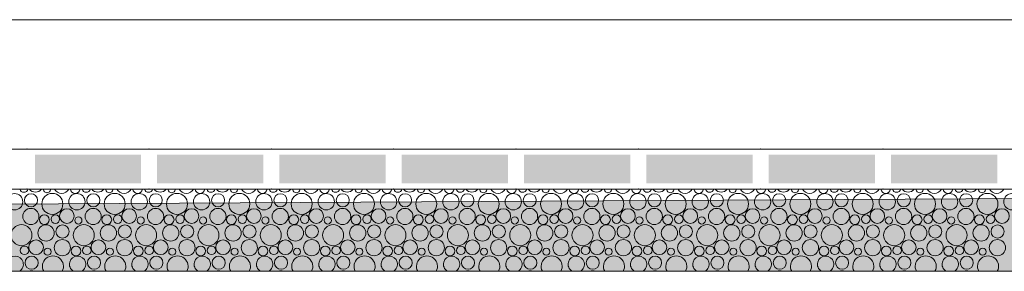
# Model space of a CAD drawing. Header units: millimetres. Extents: x -76432 to -27350, y -300 to 6935.
# Tile 45 of 75: x -45176 to -43452, y -300 to 140. Entities that reach past the tile are written whole.
import ezdxf

# ---------------------------------------------------------------- set-up
doc = ezdxf.new("R2010")
doc.units = ezdxf.units.MM
doc.header["$MEASUREMENT"] = 0
for name, color, linetype in [('Nouveau_Métal _ Bardage.Charp_Couv_Bard_Métal', 7, 'Continuous'), ('Nouveau_Terrain _ Original.Terrain', 7, 'Continuous'), ('Nouveau_VRD _ Voirie 3d.VRD', 7, 'Continuous')]:
    doc.layers.add(name, color=color, linetype=linetype)

# ---------------------------------------------------------------- blocks, each defined once
blk = doc.blocks.new('Élément de coupe_5')
at = {"layer": 'Nouveau_Métal _ Bardage.Charp_Couv_Bard_Métal', "color": 7, "linetype": 'Continuous', "lineweight": 15}
blk.add_line((-63879.282724, 140), (-33677.282724, 140), dxfattribs=at)
blk = doc.blocks.new('Élément de coupe_31')
at = {"layer": 'Nouveau_Terrain _ Original.Terrain', "linetype": 'Continuous', "lineweight": 15, "true_color": 0xf48e54}
h = blk.add_hatch(dxfattribs=at)
h.set_pattern_fill('Terre', color=33, style=0, pattern_type=2)
h.set_pattern_definition([(45, (0, 0), (-137.8858, 137.8858), []), (45, (-45.96, 45.96), (-275.7716, 275.7716), []), (45, (-91.92, 91.92), (-275.7716, 275.7716), []), (135, (-137.886, 137.886), (45.96194, 45.96194), [195, -195])])
h.paths.add_polyline_path([(-45278.9, -182.9), (-48767.2, -201.7), (-53028.5, -224.9), (-58189.7, -253), (-64406.4, -287.1), (-66736, -300), (-27349.9, -300), (-27349.9, -80.4), (-30347, -102.7), (-30687.3, -105.3), (-30979.5, -107.5), (-31257.5, -109.4), (-31550.9, -111.2), (-31862.7, -112.9), (-32189.1, -114.7), (-32526.1, -116.3), (-40248, -155.8), (-42464, -167.7)])
at = {"layer": 'Nouveau_Terrain _ Original.Terrain', "color": 7, "linetype": 'Continuous', "lineweight": 15, "flags": 128}
for points in [[(-27349.9, -80.4), (-30347, -102.7), (-30687.3, -105.3), (-30979.5, -107.5), (-31257.5, -109.4), (-31550.9, -111.2), (-31862.7, -112.9), (-32189.1, -114.7), (-32526.1, -116.3), (-40248, -155.8), (-42464, -167.7), (-45278.9, -182.9), (-48767.2, -201.7), (-53028.5, -224.9), (-58189.7, -253), (-64406.4, -287.1), (-66736, -300)], [(-27349.9, -300), (-28357.3, -300), (-28477.3, -300), (-28627.3, -300), (-28747.3, -300), (-29313.1, -300), (-64105.8, -300)]]:
    blk.add_lwpolyline(points, dxfattribs=at)
blk = doc.blocks.new('*X452')
at = {"layer": 'Nouveau_VRD _ Voirie 3d.VRD', "color": 33, "linetype": 'Continuous', "lineweight": 15, "true_color": 0xf48e54}
for centre, radius in [((-45184.6, -178.4), 14.3), ((-45155.8, -175.8), 11.5), ((-45118.5, -182.2), 18.4), ((-45075.5, -178.4), 14.3), ((-45046.7, -175.8), 11.5), ((-45009.4, -182.2), 18.4), ((-44966.3, -178.4), 14.3), ((-44937.5, -175.8), 11.5), ((-44900.3, -182.2), 18.4), ((-44857.2, -178.4), 14.3), ((-44828.4, -175.8), 11.5), ((-44791.2, -182.2), 18.4), ((-44748.1, -178.4), 14.3), ((-44719.3, -175.8), 11.5), ((-44682.1, -182.2), 18.4), ((-44639, -178.4), 14.3), ((-44610.2, -175.8), 11.5), ((-44573, -182.2), 18.4), ((-44529.9, -178.4), 14.3), ((-44501.1, -175.8), 11.5), ((-44463.9, -182.2), 18.4), ((-44420.8, -178.4), 14.3), ((-44392, -175.8), 11.5), ((-44354.7, -182.2), 18.4), ((-44311.7, -178.4), 14.3), ((-44282.9, -175.8), 11.5), ((-44245.6, -182.2), 18.4), ((-44202.6, -178.4), 14.3), ((-44173.8, -175.8), 11.5), ((-44136.5, -182.2), 18.4), ((-44093.5, -178.4), 14.3), ((-44064.6, -175.8), 11.5), ((-44027.4, -182.2), 18.4), ((-43984.3, -178.4), 14.3), ((-43955.5, -175.8), 11.5), ((-43918.3, -182.2), 18.4), ((-43875.2, -178.4), 14.3), ((-43846.4, -175.8), 11.5), ((-43809.2, -182.2), 18.4), ((-43766.1, -178.4), 14.3), ((-43737.3, -175.8), 11.5), ((-43700.1, -182.2), 18.4), ((-43657, -178.4), 14.3), ((-43628.2, -175.8), 11.5), ((-43591, -182.2), 18.4), ((-43547.9, -178.4), 14.3), ((-43519.1, -175.8), 11.5), ((-43481.8, -182.2), 18.4), ((-43438.8, -178.4), 14.3), ((-45156.1, -204.1), 14.2), ((-45132.4, -209.8), 8.58), ((-45113.2, -208.8), 7.52), ((-45093, -203.4), 12.8), ((-45072.8, -211.1), 6.2), ((-45047, -204.1), 14.2), ((-45023.2, -209.8), 8.58), ((-45004.1, -208.8), 7.52), ((-44983.9, -203.4), 12.8), ((-44963.7, -211.1), 6.2), ((-44937.8, -204.1), 14.2), ((-44914.1, -209.8), 8.58), ((-44895, -208.8), 7.52), ((-44874.8, -203.4), 12.8), ((-44854.6, -211.1), 6.2), ((-44828.7, -204.1), 14.2), ((-44805, -209.8), 8.58), ((-44785.9, -208.8), 7.52), ((-44765.7, -203.4), 12.8), ((-44745.5, -211.1), 6.2), ((-44719.6, -204.1), 14.2), ((-44695.9, -209.8), 8.58), ((-44676.8, -208.8), 7.52), ((-44656.6, -203.4), 12.8), ((-44636.3, -211.1), 6.2), ((-44610.5, -204.1), 14.2), ((-44586.8, -209.8), 8.58), ((-44567.7, -208.8), 7.52), ((-44547.4, -203.4), 12.8), ((-44527.2, -211.1), 6.2), ((-44501.4, -204.1), 14.2), ((-44477.7, -209.8), 8.58), ((-44458.5, -208.8), 7.52), ((-44438.3, -203.4), 12.8), ((-44418.1, -211.1), 6.2), ((-44392.3, -204.1), 14.2), ((-44368.6, -209.8), 8.58), ((-44349.4, -208.8), 7.52), ((-44329.2, -203.4), 12.8), ((-44309, -211.1), 6.2), ((-44283.2, -204.1), 14.2), ((-44259.5, -209.8), 8.58), ((-44240.3, -208.8), 7.52), ((-44220.1, -203.4), 12.8), ((-44199.9, -211.1), 6.2), ((-44174.1, -204.1), 14.2), ((-44150.3, -209.8), 8.58), ((-44131.2, -208.8), 7.52), ((-44111, -203.4), 12.8), ((-44090.8, -211.1), 6.2), ((-44064.9, -204.1), 14.2), ((-44041.2, -209.8), 8.58), ((-44022.1, -208.8), 7.52), ((-44001.9, -203.4), 12.8), ((-43981.7, -211.1), 6.2), ((-43955.8, -204.1), 14.2), ((-43932.1, -209.8), 8.58), ((-43913, -208.8), 7.52), ((-43892.8, -203.4), 12.8), ((-43872.6, -211.1), 6.2), ((-43846.7, -204.1), 14.2), ((-43823, -209.8), 8.58), ((-43803.9, -208.8), 7.52), ((-43783.7, -203.4), 12.8), ((-43763.4, -211.1), 6.2), ((-43737.6, -204.1), 14.2), ((-43713.9, -209.8), 8.58), ((-43694.8, -208.8), 7.52), ((-43674.5, -203.4), 12.8), ((-43654.3, -211.1), 6.2), ((-43628.5, -204.1), 14.2), ((-43604.8, -209.8), 8.58), ((-43585.6, -208.8), 7.52), ((-43565.4, -203.4), 12.8), ((-43545.2, -211.1), 6.2), ((-43519.4, -204.1), 14.2), ((-43495.7, -209.8), 8.58), ((-43476.5, -208.8), 7.52), ((-43456.3, -203.4), 12.8), ((-45172.5, -236.8), 18.4), ((-45129.5, -233), 14.3), ((-45100.7, -230.4), 11.5), ((-45063.4, -236.8), 18.4), ((-45020.3, -233), 14.3), ((-44991.5, -230.4), 11.5), ((-44954.3, -236.8), 18.4), ((-44911.2, -233), 14.3), ((-44882.4, -230.4), 11.5), ((-44845.2, -236.8), 18.4), ((-44802.1, -233), 14.3), ((-44773.3, -230.4), 11.5), ((-44736.1, -236.8), 18.4), ((-44693, -233), 14.3), ((-44664.2, -230.4), 11.5), ((-44627, -236.8), 18.4), ((-44583.9, -233), 14.3), ((-44555.1, -230.4), 11.5), ((-44517.9, -236.8), 18.4), ((-44474.8, -233), 14.3), ((-44446, -230.4), 11.5), ((-44408.7, -236.8), 18.4), ((-44365.7, -233), 14.3), ((-44336.9, -230.4), 11.5), ((-44299.6, -236.8), 18.4), ((-44256.6, -233), 14.3), ((-44227.8, -230.4), 11.5), ((-44190.5, -236.8), 18.4), ((-44147.5, -233), 14.3), ((-44118.6, -230.4), 11.5), ((-44081.4, -236.8), 18.4), ((-44038.3, -233), 14.3), ((-44009.5, -230.4), 11.5), ((-43972.3, -236.8), 18.4), ((-43929.2, -233), 14.3), ((-43900.4, -230.4), 11.5), ((-43863.2, -236.8), 18.4), ((-43820.1, -233), 14.3), ((-43791.3, -230.4), 11.5), ((-43754.1, -236.8), 18.4), ((-43711, -233), 14.3), ((-43682.2, -230.4), 11.5), ((-43645, -236.8), 18.4), ((-43601.9, -233), 14.3), ((-43573.1, -230.4), 11.5), ((-43535.8, -236.8), 18.4), ((-43492.8, -233), 14.3), ((-43464, -230.4), 11.5), ((-45167.2, -263.4), 7.52), ((-45147, -258), 12.8), ((-45101, -258.7), 14.2), ((-45077.2, -264.4), 8.58), ((-45058.1, -263.4), 7.52), ((-45037.9, -258), 12.8), ((-44991.8, -258.7), 14.2), ((-44968.1, -264.4), 8.58), ((-44949, -263.4), 7.52), ((-44928.8, -258), 12.8), ((-44882.7, -258.7), 14.2), ((-44859, -264.4), 8.58), ((-44839.9, -263.4), 7.52), ((-44819.7, -258), 12.8), ((-44773.6, -258.7), 14.2), ((-44749.9, -264.4), 8.58), ((-44730.8, -263.4), 7.52), ((-44710.6, -258), 12.8), ((-44664.5, -258.7), 14.2), ((-44640.8, -264.4), 8.58), ((-44621.7, -263.4), 7.52), ((-44601.4, -258), 12.8), ((-44555.4, -258.7), 14.2), ((-44531.7, -264.4), 8.58), ((-44512.5, -263.4), 7.52), ((-44492.3, -258), 12.8), ((-44446.3, -258.7), 14.2), ((-44422.6, -264.4), 8.58), ((-44403.4, -263.4), 7.52), ((-44383.2, -258), 12.8), ((-44337.2, -258.7), 14.2), ((-44313.5, -264.4), 8.58), ((-44294.3, -263.4), 7.52), ((-44274.1, -258), 12.8), ((-44228.1, -258.7), 14.2), ((-44204.3, -264.4), 8.58), ((-44185.2, -263.4), 7.52), ((-44165, -258), 12.8), ((-44118.9, -258.7), 14.2), ((-44095.2, -264.4), 8.58), ((-44076.1, -263.4), 7.52), ((-44055.9, -258), 12.8), ((-44009.8, -258.7), 14.2), ((-43986.1, -264.4), 8.58), ((-43967, -263.4), 7.52), ((-43946.8, -258), 12.8), ((-43900.7, -258.7), 14.2), ((-43877, -264.4), 8.58), ((-43857.9, -263.4), 7.52), ((-43837.7, -258), 12.8), ((-43791.6, -258.7), 14.2), ((-43767.9, -264.4), 8.58), ((-43748.8, -263.4), 7.52), ((-43728.5, -258), 12.8), ((-43682.5, -258.7), 14.2), ((-43658.8, -264.4), 8.58), ((-43639.6, -263.4), 7.52), ((-43619.4, -258), 12.8), ((-43573.4, -258.7), 14.2), ((-43549.7, -264.4), 8.58), ((-43530.5, -263.4), 7.52), ((-43510.3, -258), 12.8), ((-43464.3, -258.7), 14.2), ((-45154.7, -285), 11.5), ((-45126.8, -265.7), 6.2), ((-45045.5, -285), 11.5), ((-45017.7, -265.7), 6.2), ((-44936.4, -285), 11.5), ((-44908.6, -265.7), 6.2), ((-44827.3, -285), 11.5), ((-44799.5, -265.7), 6.2), ((-44718.2, -285), 11.5), ((-44690.3, -265.7), 6.2), ((-44609.1, -285), 11.5), ((-44581.2, -265.7), 6.2), ((-44500, -285), 11.5), ((-44472.1, -265.7), 6.2), ((-44390.9, -285), 11.5), ((-44363, -265.7), 6.2), ((-44281.8, -285), 11.5), ((-44253.9, -265.7), 6.2), ((-44172.6, -285), 11.5), ((-44144.8, -265.7), 6.2), ((-44063.5, -285), 11.5), ((-44035.7, -265.7), 6.2), ((-43954.4, -285), 11.5), ((-43926.6, -265.7), 6.2), ((-43845.3, -285), 11.5), ((-43817.4, -265.7), 6.2), ((-43736.2, -285), 11.5), ((-43708.3, -265.7), 6.2), ((-43627.1, -285), 11.5), ((-43599.2, -265.7), 6.2), ((-43518, -285), 11.5), ((-43490.1, -265.7), 6.2)]:
    blk.add_circle(centre, radius, dxfattribs=at)
for centre, radius, start, end in [((-45168.3, -154.2), 7.52, 196.5415, 343.4585), ((-45148.1, -148.8), 12.8, 215.763, 324.237), ((-45127.9, -156.5), 6.2, 178.4685, 1.5315), ((-45102.1, -149.5), 14.2, 208.6751, 331.3249), ((-45078.4, -155.2), 8.58, 187.2196, 352.7804), ((-45059.2, -154.2), 7.52, 196.5415, 343.4585), ((-45039, -148.8), 12.8, 215.763, 324.237), ((-45018.8, -156.5), 6.2, 178.4685, 1.5315), ((-44993, -149.5), 14.2, 208.6751, 331.3249), ((-44969.2, -155.2), 8.58, 187.2196, 352.7804), ((-44950.1, -154.2), 7.52, 196.5415, 343.4585), ((-44929.9, -148.8), 12.8, 215.763, 324.237), ((-44909.7, -156.5), 6.2, 178.4685, 1.5315), ((-44883.8, -149.5), 14.2, 208.6751, 331.3249), ((-44860.1, -155.2), 8.58, 187.2196, 352.7804), ((-44841, -154.2), 7.52, 196.5415, 343.4585), ((-44820.8, -148.8), 12.8, 215.763, 324.237), ((-44800.6, -156.5), 6.2, 178.4685, 1.5315), ((-44774.7, -149.5), 14.2, 208.6751, 331.3249), ((-44751, -155.2), 8.58, 187.2196, 352.7804), ((-44731.9, -154.2), 7.52, 196.5415, 343.4585), ((-44711.7, -148.8), 12.8, 215.763, 324.237), ((-44691.5, -156.5), 6.2, 178.4685, 1.5315), ((-44665.6, -149.5), 14.2, 208.6751, 331.3249), ((-44641.9, -155.2), 8.58, 187.2196, 352.7804), ((-44622.8, -154.2), 7.52, 196.5415, 343.4585), ((-44602.6, -148.8), 12.8, 215.763, 324.237), ((-44582.3, -156.5), 6.2, 178.4685, 1.5315), ((-44556.5, -149.5), 14.2, 208.6751, 331.3249), ((-44532.8, -155.2), 8.58, 187.2196, 352.7804), ((-44513.7, -154.2), 7.52, 196.5415, 343.4585), ((-44493.4, -148.8), 12.8, 215.763, 324.237), ((-44473.2, -156.5), 6.2, 178.4685, 1.5315), ((-44447.4, -149.5), 14.2, 208.6751, 331.3249), ((-44423.7, -155.2), 8.58, 187.2196, 352.7804), ((-44404.5, -154.2), 7.52, 196.5415, 343.4585), ((-44384.3, -148.8), 12.8, 215.763, 324.237), ((-44364.1, -156.5), 6.2, 178.4685, 1.5315), ((-44338.3, -149.5), 14.2, 208.6751, 331.3249), ((-44314.6, -155.2), 8.58, 187.2196, 352.7804), ((-44295.4, -154.2), 7.52, 196.5415, 343.4585), ((-44275.2, -148.8), 12.8, 215.763, 324.237), ((-44255, -156.5), 6.2, 178.4685, 1.5315), ((-44229.2, -149.5), 14.2, 208.6751, 331.3249), ((-44205.5, -155.2), 8.58, 187.2196, 352.7804), ((-44186.3, -154.2), 7.52, 196.5415, 343.4585), ((-44166.1, -148.8), 12.8, 215.763, 324.237), ((-44145.9, -156.5), 6.2, 178.4685, 1.5315), ((-44120.1, -149.5), 14.2, 208.6751, 331.3249), ((-44096.3, -155.2), 8.58, 187.2196, 352.7804), ((-44077.2, -154.2), 7.52, 196.5415, 343.4585), ((-44057, -148.8), 12.8, 215.763, 324.237), ((-44036.8, -156.5), 6.2, 178.4685, 1.5315), ((-44010.9, -149.5), 14.2, 208.6751, 331.3249), ((-43987.2, -155.2), 8.58, 187.2196, 352.7804), ((-43968.1, -154.2), 7.52, 196.5415, 343.4585), ((-43947.9, -148.8), 12.8, 215.763, 324.237), ((-43927.7, -156.5), 6.2, 178.4685, 1.5315), ((-43901.8, -149.5), 14.2, 208.6751, 331.3249), ((-43878.1, -155.2), 8.58, 187.2196, 352.7804), ((-43859, -154.2), 7.52, 196.5415, 343.4585), ((-43838.8, -148.8), 12.8, 215.763, 324.237), ((-43818.6, -156.5), 6.2, 178.4685, 1.5315), ((-43792.7, -149.5), 14.2, 208.6751, 331.3249), ((-43769, -155.2), 8.58, 187.2196, 352.7804), ((-43749.9, -154.2), 7.52, 196.5415, 343.4585), ((-43729.7, -148.8), 12.8, 215.763, 324.237), ((-43709.4, -156.5), 6.2, 178.4685, 1.5315), ((-43683.6, -149.5), 14.2, 208.6751, 331.3249), ((-43659.9, -155.2), 8.58, 187.2196, 352.7804), ((-43640.8, -154.2), 7.52, 196.5415, 343.4585), ((-43620.5, -148.8), 12.8, 215.763, 324.237), ((-43600.3, -156.5), 6.2, 178.4685, 1.5315), ((-43574.5, -149.5), 14.2, 208.6751, 331.3249), ((-43550.8, -155.2), 8.58, 187.2196, 352.7804), ((-43531.6, -154.2), 7.52, 196.5415, 343.4585), ((-43511.4, -148.8), 12.8, 215.763, 324.237), ((-43491.2, -156.5), 6.2, 178.4685, 1.5315), ((-43465.4, -149.5), 14.2, 208.6751, 331.3249), ((-45183.5, -287.6), 14.3, 300.1222, 239.8778), ((-45117.4, -291.4), 18.4, 331.9273, 208.0727), ((-45074.3, -287.6), 14.3, 300.1222, 239.8778), ((-45008.3, -291.4), 18.4, 331.9273, 208.0727), ((-44965.2, -287.6), 14.3, 300.1222, 239.8778), ((-44899.2, -291.4), 18.4, 331.9273, 208.0727), ((-44856.1, -287.6), 14.3, 300.1222, 239.8778), ((-44790.1, -291.4), 18.4, 331.9273, 208.0727), ((-44747, -287.6), 14.3, 300.1222, 239.8778), ((-44681, -291.4), 18.4, 331.9273, 208.0727), ((-44637.9, -287.6), 14.3, 300.1222, 239.8778), ((-44571.9, -291.4), 18.4, 331.9273, 208.0727), ((-44528.8, -287.6), 14.3, 300.1222, 239.8778), ((-44462.7, -291.4), 18.4, 331.9273, 208.0727), ((-44419.7, -287.6), 14.3, 300.1222, 239.8778), ((-44353.6, -291.4), 18.4, 331.9273, 208.0727), ((-44310.6, -287.6), 14.3, 300.1222, 239.8778), ((-44244.5, -291.4), 18.4, 331.9273, 208.0727), ((-44201.5, -287.6), 14.3, 300.1222, 239.8778), ((-44135.4, -291.4), 18.4, 331.9273, 208.0727), ((-44092.3, -287.6), 14.3, 300.1222, 239.8778), ((-44026.3, -291.4), 18.4, 331.9273, 208.0727), ((-43983.2, -287.6), 14.3, 300.1222, 239.8778), ((-43917.2, -291.4), 18.4, 331.9273, 208.0727), ((-43874.1, -287.6), 14.3, 300.1222, 239.8778), ((-43808.1, -291.4), 18.4, 331.9273, 208.0727), ((-43765, -287.6), 14.3, 300.1222, 239.8778), ((-43699, -291.4), 18.4, 331.9273, 208.0727), ((-43655.9, -287.6), 14.3, 300.1222, 239.8778), ((-43589.8, -291.4), 18.4, 331.9273, 208.0727), ((-43546.8, -287.6), 14.3, 300.1222, 239.8778), ((-43480.7, -291.4), 18.4, 331.9273, 208.0727), ((-45155, -313.3), 14.2, 69.3886, 110.6114), ((-45091.9, -312.6), 12.8, 81.7675, 98.2325), ((-45045.8, -313.3), 14.2, 69.3886, 110.6114), ((-44982.8, -312.6), 12.8, 81.7675, 98.2325), ((-44936.7, -313.3), 14.2, 69.3886, 110.6114), ((-44873.7, -312.6), 12.8, 81.7675, 98.2325), ((-44827.6, -313.3), 14.2, 69.3886, 110.6114), ((-44764.6, -312.6), 12.8, 81.7675, 98.2325), ((-44718.5, -313.3), 14.2, 69.3886, 110.6114), ((-44655.4, -312.6), 12.8, 81.7675, 98.2325), ((-44609.4, -313.3), 14.2, 69.3886, 110.6114), ((-44546.3, -312.6), 12.8, 81.7675, 98.2325), ((-44500.3, -313.3), 14.2, 69.3886, 110.6114), ((-44437.2, -312.6), 12.8, 81.7675, 98.2325), ((-44391.2, -313.3), 14.2, 69.3886, 110.6114), ((-44328.1, -312.6), 12.8, 81.7675, 98.2325), ((-44282.1, -313.3), 14.2, 69.3886, 110.6114), ((-44219, -312.6), 12.8, 81.7675, 98.2325), ((-44172.9, -313.3), 14.2, 69.3886, 110.6114), ((-44109.9, -312.6), 12.8, 81.7675, 98.2325), ((-44063.8, -313.3), 14.2, 69.3886, 110.6114), ((-44000.8, -312.6), 12.8, 81.7675, 98.2325), ((-43954.7, -313.3), 14.2, 69.3886, 110.6114), ((-43891.7, -312.6), 12.8, 81.7675, 98.2325), ((-43845.6, -313.3), 14.2, 69.3886, 110.6114), ((-43782.5, -312.6), 12.8, 81.7675, 98.2325), ((-43736.5, -313.3), 14.2, 69.3886, 110.6114), ((-43673.4, -312.6), 12.8, 81.7675, 98.2325), ((-43627.4, -313.3), 14.2, 69.3886, 110.6114), ((-43564.3, -312.6), 12.8, 81.7675, 98.2325), ((-43518.3, -313.3), 14.2, 69.3886, 110.6114), ((-43455.2, -312.6), 12.8, 81.7675, 98.2325)]:
    blk.add_arc(centre, radius, start, end, dxfattribs=at)
blk = doc.blocks.new('*X453')
at = {"layer": 'Nouveau_VRD _ Voirie 3d.VRD', "linetype": 'Continuous', "lineweight": 15, "true_color": 0xb5b5b5}
for points in [[(-45149, -96.3), (-45149, -146.3), (-44963, -146.3), (-44963, -96.3)], [(-44935, -96.3), (-44935, -146.3), (-44748.9, -146.3), (-44748.9, -96.3)], [(-44720.9, -96.3), (-44720.9, -146.3), (-44534.9, -146.3), (-44534.9, -96.3)], [(-44506.9, -96.3), (-44506.9, -146.3), (-44320.9, -146.3), (-44320.9, -96.3)], [(-44292.9, -96.3), (-44292.9, -146.3), (-44106.8, -146.3), (-44106.8, -96.3)], [(-44078.8, -96.3), (-44078.8, -146.3), (-43892.8, -146.3), (-43892.8, -96.3)], [(-43864.8, -96.3), (-43864.8, -146.3), (-43678.7, -146.3), (-43678.7, -96.3)], [(-43650.7, -96.3), (-43650.7, -146.3), (-43464.7, -146.3), (-43464.7, -96.3)]]:
    blk.add_hatch(color=253, dxfattribs=at).paths.add_polyline_path(points)
at = {"layer": 'Nouveau_VRD _ Voirie 3d.VRD', "color": 253, "linetype": 'Continuous', "lineweight": 15, "true_color": 0xb5b5b5}
for p in [(-45163, -86.3), (-44949, -86.3), (-44734.9, -86.3), (-44520.9, -86.3), (-44306.9, -86.3), (-44092.8, -86.3), (-43878.8, -86.3), (-43664.7, -86.3), (-45163, -156.3), (-44949, -156.3), (-44734.9, -156.3), (-44520.9, -156.3), (-44306.9, -156.3), (-44092.8, -156.3), (-43878.8, -156.3), (-43664.7, -156.3)]:
    blk.add_point(p, dxfattribs=at)
blk = doc.blocks.new('Élément de coupe_449')
at = {"layer": 'Nouveau_VRD _ Voirie 3d.VRD', "color": 7, "linetype": 'Continuous', "lineweight": 15}
for p, q in [((-29313.1, -86.3), (-64106.1, -86.3)), ((-29313.1, -156.3), (-64106.2, -156.3))]:
    blk.add_line(p, q, dxfattribs=at)
at = {"layer": 'Nouveau_VRD _ Voirie 3d.VRD', "lineweight": 0}
for name in ['*X453', '*X452']:
    blk.add_blockref(name, (0, 0), dxfattribs=at)

msp = doc.modelspace()

# ---------------------------------------------------------------- block references
at = {"layer": 'Nouveau_Métal _ Bardage.Charp_Couv_Bard_Métal', "lineweight": 0}
msp.add_blockref('Élément de coupe_5', (0, 0), dxfattribs=at)
at = {"layer": 'Nouveau_Terrain _ Original.Terrain', "lineweight": 0}
msp.add_blockref('Élément de coupe_31', (0, 0), dxfattribs=at)
at = {"layer": 'Nouveau_VRD _ Voirie 3d.VRD', "lineweight": 0}
msp.add_blockref('Élément de coupe_449', (0, 0), dxfattribs=at)

doc.saveas('drawing.dxf')
